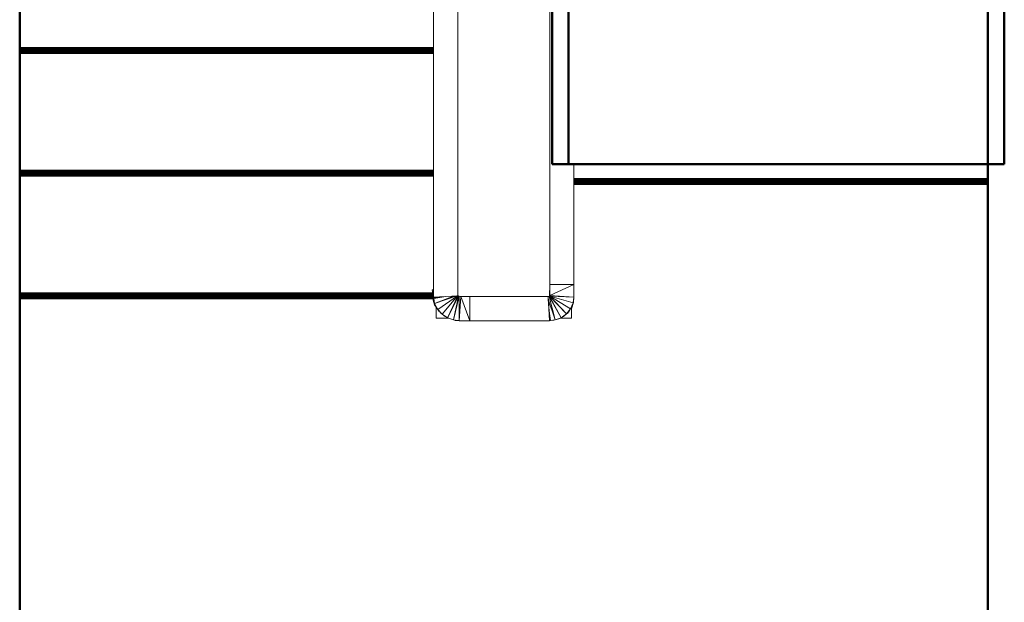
# Model space of a CAD drawing. Header units: millimetres. Extents: x 25610 to 48924, y 4737 to 39616.
# Tile 45 of 84: x 34063 to 36097, y 30711 to 31914. Entities that reach past the tile are written whole.
import ezdxf

# ---------------------------------------------------------------- set-up
doc = ezdxf.new("R2010")
doc.units = ezdxf.units.MM
for name, color, linetype, lineweight in [('A-PART-____-MCUT', 2, 'Continuous', 50), ('A-PART-____-OTLN', 2, 'Continuous', 20), ('A-WALL-____-MCUT', 113, 'Continuous', 50), ('A-WALL-____-OTLN', 113, 'Continuous', 20), ('S-STRS-____-MCUT', 31, 'Continuous', 50), ('S-STRS-____-OTLN', 31, 'Continuous', 20), ('Ограждение', 7, 'Continuous', 20)]:
    doc.layers.add(name, color=color, linetype=linetype, lineweight=lineweight)

# ---------------------------------------------------------------- blocks, each defined once
blk = doc.blocks.new('Family - V line-609489-В_Этаж 02_Водопровод')
at = {"layer": 'S-STRS-____-OTLN', "color": 253}
for p, q in [((-1840, -1976), (-985, -1976)), ((-1840, -1978.2), (-985, -1978.2)), ((-1840, -1980.3), (-985, -1980.3)), ((-1840, -1982.3), (-985, -1982.3)), ((-1840, -1984.1), (-985, -1984.1)), ((-1840, -1985.6), (-985, -1985.6)), ((-1840, -1986.9), (-985, -1986.9)), ((-1840, -1988.3), (-1840, -1987.8)), ((-1840, -1987.8), (-985, -1987.8)), ((-1840, -1988.5), (-1840, -1988.3)), ((-1840, -1988.3), (-985, -1988.3)), ((-1840, -1988.5), (-985, -1988.5))]:
    blk.add_line(p, q, dxfattribs=at)
blk = doc.blocks.new('Family - Timber - Floor-609490-В_Этаж 02_Водопровод')
blk.add_blockref('Family - V line-609489-В_Этаж 02_Водопровод', (0, 0))
blk = doc.blocks.new('Family - V line-609507-В_Этаж 02_Водопровод')
at = {"layer": 'S-STRS-____-OTLN', "color": 253}
for p, q in [((-1840, -2229.4), (-987.6, -2229.4)), ((-1840, -2231.5), (-987.6, -2231.5)), ((-1840, -2233.6), (-987.7, -2233.6)), ((-1840, -2235.6), (-987.7, -2235.6)), ((-1840, -2237.4), (-987.6, -2237.4)), ((-1840, -2238.9), (-987.2, -2238.9)), ((-1840, -2240.2), (-986.9, -2240.2)), ((-1840, -2241.7), (-1840, -2241.1)), ((-1840, -2241.1), (-986.6, -2241.1)), ((-1840, -2241.9), (-1840, -2241.7)), ((-1840, -2241.7), (-986.5, -2241.7)), ((-1840, -2241.9), (-986.4, -2241.9))]:
    blk.add_line(p, q, dxfattribs=at)
blk = doc.blocks.new('Family - Timber - Floor-609508-В_Этаж 02_Водопровод')
blk.add_blockref('Family - V line-609507-В_Этаж 02_Водопровод', (0, 0))
blk = doc.blocks.new('Family - V line-609515-В_Этаж 02_Водопровод')
at = {"layer": 'S-STRS-____-OTLN', "color": 253}
for p, q in [((-1840, -1722.7), (-985, -1722.7)), ((-1840, -1724.9), (-985, -1724.9)), ((-1840, -1727), (-985, -1727)), ((-1840, -1728.9), (-985, -1728.9)), ((-1840, -1730.7), (-985, -1730.7)), ((-1840, -1732.3), (-985, -1732.3)), ((-1840, -1733.5), (-985, -1733.5)), ((-1840, -1735), (-1840, -1734.4)), ((-1840, -1734.4), (-985, -1734.4)), ((-1840, -1735.2), (-1840, -1735)), ((-1840, -1735), (-985, -1735)), ((-1840, -1735.2), (-985, -1735.2))]:
    blk.add_line(p, q, dxfattribs=at)
blk = doc.blocks.new('Family - Timber - Floor-609516-В_Этаж 02_Водопровод')
blk.add_blockref('Family - V line-609515-В_Этаж 02_Водопровод', (0, 0))
blk = doc.blocks.new('Family - V line-609533-В_Этаж 02_Водопровод')
at = {"layer": 'S-STRS-____-OTLN', "color": 253}
for p, q in [((-695, -1993), (160, -1993)), ((-695, -1993.2), (160, -1993.2)), ((-695, -1993.7), (160, -1993.7)), ((-695, -1994.6), (160, -1994.6)), ((-695, -1995.9), (160, -1995.9)), ((-695, -1997.4), (160, -1997.4)), ((-695, -1999.2), (160, -1999.2)), ((-695, -2001.2), (160, -2001.2)), ((-695, -2003.3), (160, -2003.3)), ((160, -2005.5), (-695, -2005.5))]:
    blk.add_line(p, q, dxfattribs=at)
blk = doc.blocks.new('Family - Timber - Floor-609534-В_Этаж 02_Водопровод')
blk.add_blockref('Family - V line-609533-В_Этаж 02_Водопровод', (0, 0))
blk = doc.blocks.new('Family - STAIR - 001-609563-В_Этаж 02_Водопровод')
for name in ['Family - Timber - Floor-609516-В_Этаж 02_Водопровод', 'Family - Timber - Floor-609490-В_Этаж 02_Водопровод', 'Family - Timber - Floor-609534-В_Этаж 02_Водопровод', 'Family - Timber - Floor-609508-В_Этаж 02_Водопровод']:
    blk.add_blockref(name, (0, 0))
blk = doc.blocks.new('Прямая форма - V line-609858-В_Этаж 02_Водопровод')
at = {"layer": 'Ограждение', "color": 253}
for p, q in [((-85, 4.4), (-35, 4.4)), ((-85, 4.4), (-85, -2272.1)), ((-35, 4.4), (-35, -2269.3)), ((-35, -2269.3), (-85, -2272.1))]:
    blk.add_line(p, q, dxfattribs=at)
blk = doc.blocks.new('Прямая форма - Steel - Structural-609859-В_Этаж 02_Водопровод')
blk.add_blockref('Прямая форма - V line-609858-В_Этаж 02_Водопровод', (0, 0))
blk = doc.blocks.new('Прямая форма - V line-609862-В_Этаж 02_Водопровод')
at = {"layer": 'Ограждение', "color": 253}
for p, q in [((155, -2245.6), (154.5, -2270.1)), ((155, -2268.8), (155, -2245.6)), ((205, -2245.6), (155, -2245.6)), ((155, -2268.8), (205, -2245.6)), ((205, -2272.3), (205, -2245.6)), ((154, -2270.3), (151.7, -2270.6)), ((153.2, -2295.6), (152, -2276.4)), ((166.2, -2319.1), (152, -2276.4)), ((153.6, -2270.3), (154.2, -2270.2)), ((154.7, -2270), (154, -2270.3)), ((154, -2270.3), (166.2, -2319.1)), ((178.5, -2314.4), (154, -2270.3)), ((154.7, -2270), (155, -2268.8)), ((154.7, -2270), (155, -2269.8)), ((154.7, -2270), (178.5, -2314.4)), ((189.3, -2306.7), (154.7, -2270)), ((154.9, -2269.9), (155, -2268.8)), ((205, -2272.3), (155, -2268.8)), ((155, -2269.8), (155, -2269.8)), ((155, -2269.8), (203.3, -2284)), ((155, -2269.8), (189.3, -2306.7)), ((197.8, -2296.3), (155, -2269.8)), ((156.1, -2270.1), (205, -2272.3)), ((203.3, -2284), (205, -2272.3)), ((204.2, -2283.1), (205, -2272.3)), ((154.7, -2320.6), (153.2, -2295.6)), ((153.2, -2295.6), (156.2, -2320.4)), ((197.8, -2296.3), (189.3, -2306.7)), ((197.8, -2296.3), (193.5, -2303.3)), ((203.3, -2284), (197.8, -2296.3)), ((200.4, -2294), (197.8, -2296.3)), ((200.4, -2294), (200, -2294.6)), ((204.2, -2283.1), (200.4, -2294)), ((203.3, -2284), (200.4, -2294)), ((204.2, -2283.1), (203.3, -2284)), ((178.5, -2314.4), (166.2, -2319.1)), ((173.8, -2317), (166.2, -2319.1)), ((178.5, -2314.4), (173.8, -2317)), ((176.5, -2315.6), (173.8, -2317)), ((189.3, -2306.7), (178.5, -2314.4)), ((183.7, -2311.9), (178.5, -2314.4)), ((189.3, -2306.7), (183.7, -2311.9)), ((192.9, -2304.3), (189.3, -2306.7)), ((154.7, -2320.6), (154, -2320.6)), ((156.2, -2320.4), (154.7, -2320.6)), ((163.5, -2319.8), (154.8, -2320.5)), ((166.2, -2319.1), (156.2, -2320.4)), ((163.5, -2319.8), (156.2, -2320.4)), ((166.2, -2319.1), (163.5, -2319.8))]:
    blk.add_line(p, q, dxfattribs=at)
blk = doc.blocks.new('Прямая форма - Steel - Structural-609863-В_Этаж 02_Водопровод')
blk.add_blockref('Прямая форма - V line-609862-В_Этаж 02_Водопровод', (0, 0))
blk = doc.blocks.new('Прямая форма - V line-609864-В_Этаж 02_Водопровод')
at = {"layer": 'Ограждение', "color": 253}
for p, q in [((-80, -2315.6), (-80, -2292.3)), ((-53.5, -2315.6), (-80, -2315.6))]:
    blk.add_line(p, q, dxfattribs=at)
blk = doc.blocks.new('Прямая форма - Steel - Structural-609865-В_Этаж 02_Водопровод')
blk.add_blockref('Прямая форма - V line-609864-В_Этаж 02_Водопровод', (0, 0))
blk = doc.blocks.new('Прямая форма - V line-609872-В_Этаж 02_Водопровод')
at = {"layer": 'Ограждение', "color": 253}
for p, q in [((151.7, -2270.6), (-10, -2270.6)), ((-10, -2270.6), (-10, -2320.6)), ((151.7, -2270.6), (154.2, -2311.6)), ((154.7, -2320.6), (-10, -2320.6))]:
    blk.add_line(p, q, dxfattribs=at)
blk = doc.blocks.new('Прямая форма - Steel - Structural-609873-В_Этаж 02_Водопровод')
blk.add_blockref('Прямая форма - V line-609872-В_Этаж 02_Водопровод', (0, 0))
blk = doc.blocks.new('Прямая форма - V line-609874-В_Этаж 02_Водопровод')
at = {"layer": 'Ограждение', "color": 253}
for p, q in [((200, -2294.4), (200, -2315.6)), ((200, -2315.6), (176.4, -2315.6))]:
    blk.add_line(p, q, dxfattribs=at)
blk = doc.blocks.new('Прямая форма - Steel - Structural-609875-В_Этаж 02_Водопровод')
blk.add_blockref('Прямая форма - V line-609874-В_Этаж 02_Водопровод', (0, 0))
blk = doc.blocks.new('Прямая форма - V line-609896-В_Этаж 02_Водопровод')
at = {"layer": 'Ограждение', "color": 253}
for p, q in [((155, -2245.6), (155, -365.7)), ((205, -2245.6), (205, -1997.4)), ((205, -2245.6), (155, -2245.6))]:
    blk.add_line(p, q, dxfattribs=at)
blk = doc.blocks.new('Прямая форма - Steel - Structural-609897-В_Этаж 02_Водопровод')
blk.add_blockref('Прямая форма - V line-609896-В_Этаж 02_Водопровод', (0, 0))
blk = doc.blocks.new('Прямая форма - V line-609912-В_Этаж 02_Водопровод')
at = {"layer": 'Ограждение', "color": 253}
for p, q in [((-85, -2256.3), (-87.8, -2256.6)), ((-87.8, -2256.6), (-84.9, -2273.5)), ((-87.8, -2270.5), (-87.4, -2258.5)), ((-87.8, -2270.5), (-84.6, -2274.9)), ((-87.8, -2270.5), (-82.8, -2285)), ((-83.2, -2287.8), (-87.8, -2270.5)), ((-84.9, -2273.5), (-60, -2270.7)), ((-84.6, -2274.9), (-84.9, -2273.5)), ((-84.6, -2274.9), (-60, -2270.7)), ((-84.6, -2274.9), (-82.8, -2285)), ((-82.8, -2285), (-37, -2269.4)), ((-82.8, -2285), (-43.8, -2269.8)), ((-76.4, -2297.3), (-35.9, -2269.3)), ((-67.3, -2307.3), (-35.3, -2269.3)), ((-67.3, -2307.3), (-36.6, -2269.8)), ((-56.2, -2314.6), (-35.1, -2269.3)), ((-56.2, -2314.6), (-33.5, -2269.6)), ((-43.8, -2319.1), (-33.5, -2269.6)), ((-43.8, -2319.1), (-31.9, -2270.2)), ((-33.5, -2269.6), (-35, -2268.4)), ((-34.8, -2268.8), (-33.5, -2269.6)), ((-34.5, -2269), (-30.4, -2270.4)), ((-31.9, -2270.2), (-34.1, -2269.3)), ((-33.5, -2269.6), (-31.9, -2270.2)), ((-32.1, -2320.6), (-31.9, -2270.2)), ((-32.1, -2320.6), (-29, -2270.6)), ((-31.9, -2270.2), (-29, -2270.6)), ((-29, -2270.6), (-10, -2270.6)), ((-29, -2270.6), (-10, -2320.6)), ((-10, -2320.6), (-10, -2270.6)), ((-83.2, -2287.8), (-82.8, -2285)), ((-83.2, -2287.8), (-76.4, -2297.3)), ((-82.8, -2285), (-76.4, -2297.3)), ((-76.4, -2297.3), (-67.3, -2307.3)), ((-73.7, -2301.3), (-76.4, -2297.3)), ((-71.2, -2303.9), (-67.3, -2307.3)), ((-67.3, -2307.3), (-56.2, -2314.6)), ((-61, -2311.6), (-67.3, -2307.3)), ((-57.4, -2314), (-56.2, -2314.6)), ((-56.2, -2314.6), (-43.8, -2319.1)), ((-40.5, -2319.9), (-43.8, -2319.1)), ((-43.8, -2319.1), (-32.1, -2320.6)), ((-40.5, -2319.9), (-33.2, -2320.4)), ((-24.9, -2321), (-32.1, -2320.6)), ((-32.1, -2320.6), (-10, -2320.6)), ((-24.9, -2321), (-5.7, -2320.6))]:
    blk.add_line(p, q, dxfattribs=at)
blk = doc.blocks.new('Прямая форма - Steel - Structural-609913-В_Этаж 02_Водопровод')
blk.add_blockref('Прямая форма - V line-609912-В_Этаж 02_Водопровод', (0, 0))
blk = doc.blocks.new('Прямая форма - RAILING - 017-609914-В_Этаж 02_Водопровод')
for name in ['Прямая форма - Steel - Structural-609859-В_Этаж 02_Водопровод', 'Прямая форма - Steel - Structural-609897-В_Этаж 02_Водопровод', 'Прямая форма - Steel - Structural-609913-В_Этаж 02_Водопровод', 'Прямая форма - Steel - Structural-609863-В_Этаж 02_Водопровод', 'Прямая форма - Steel - Structural-609873-В_Этаж 02_Водопровод', 'Прямая форма - Steel - Structural-609865-В_Этаж 02_Водопровод', 'Прямая форма - Steel - Structural-609875-В_Этаж 02_Водопровод']:
    blk.add_blockref(name, (0, 0))
blk = doc.blocks.new('Family - V line-609916-В_Этаж 02_Водопровод')
at = {"layer": 'A-PART-____-OTLN', "color": 253}
for p, q in [((-85, 4.4), (-35, 4.4)), ((-85, 4.4), (-85, -2272.1)), ((-35, 4.4), (-35, -2269.3)), ((-35, -2269.3), (-85, -2272.1))]:
    blk.add_line(p, q, dxfattribs=at)
blk = doc.blocks.new('Family - Steel - Structural-609917-В_Этаж 02_Водопровод')
blk.add_blockref('Family - V line-609916-В_Этаж 02_Водопровод', (0, 0))
blk = doc.blocks.new('Family - V line-610452-В_Этаж 02_Водопровод')
at = {"layer": 'S-STRS-____-MCUT', "color": 9}
for p, q in [((193.9, -1521.3), (-706.1, -1521.3)), ((-706.1, -1521.3), (-706.1, -1963.7)), ((193.9, -1963.7), (193.9, -1521.3)), ((-706.1, -1963.7), (193.9, -1963.7))]:
    blk.add_line(p, q, dxfattribs=at)
at = {"layer": 'S-STRS-____-OTLN', "color": 253}
blk.add_line((-706.1, -1521.3), (-706.1, -1511.3), dxfattribs=at)
blk = doc.blocks.new('Family - Concrete - Structural-610453-В_Этаж 02_Водопровод')
blk.add_blockref('Family - V line-610452-В_Этаж 02_Водопровод', (0, 0))
blk = doc.blocks.new('Family - STAIR - 001-610468-В_Этаж 02_Водопровод')
blk.add_blockref('Family - Concrete - Structural-610453-В_Этаж 02_Водопровод', (0, 0))
blk = doc.blocks.new('Family - V line-610563-В_Этаж 02_Водопровод')
at = {"layer": 'A-PART-____-MCUT', "color": 9}
for p, q in [((193.9, -1521.3), (-706.1, -1521.3)), ((-706.1, -1521.3), (-706.1, -1963.7)), ((193.9, -1963.7), (193.9, -1521.3)), ((-706.1, -1963.7), (193.9, -1963.7))]:
    blk.add_line(p, q, dxfattribs=at)
at = {"layer": 'A-PART-____-OTLN', "color": 253}
blk.add_line((-706.1, -1521.3), (-706.1, -1511.3), dxfattribs=at)
blk = doc.blocks.new('Family - Concrete - Structural-610564-В_Этаж 02_Водопровод')
blk.add_blockref('Family - V line-610563-В_Этаж 02_Водопровод', (0, 0))
blk = doc.blocks.new('Прямая форма - V line-611039-В_Этаж 02_Водопровод')
at = {"layer": 'A-WALL-____-MCUT', "color": 9}
blk.add_line((100, 0), (3330, 0), dxfattribs=at)
blk = doc.blocks.new('Прямая форма - SW - 014-611040-В_Этаж 02_Водопровод')
blk.add_blockref('Прямая форма - V line-611039-В_Этаж 02_Водопровод', (0, 0))
blk = doc.blocks.new('Family - V line-611568-В_Этаж 02_Водопровод')
at = {"layer": 'S-STRS-____-MCUT', "color": 9}
for p, q in [((165.4, -1521.3), (-734.6, -1521.3)), ((-734.6, -1521.3), (-734.6, -1963.7)), ((165.4, -1963.7), (165.4, -1521.3)), ((-734.6, -1963.7), (165.4, -1963.7))]:
    blk.add_line(p, q, dxfattribs=at)
at = {"layer": 'S-STRS-____-OTLN', "color": 253}
blk.add_line((-734.6, -1521.3), (-734.6, -1511.3), dxfattribs=at)
blk = doc.blocks.new('Family - Concrete - Structural-611569-В_Этаж 02_Водопровод')
blk.add_blockref('Family - V line-611568-В_Этаж 02_Водопровод', (0, 0))
blk = doc.blocks.new('Family - STAIR - 001-611606-В_Этаж 02_Водопровод')
blk.add_blockref('Family - Concrete - Structural-611569-В_Этаж 02_Водопровод', (0, 0))
blk = doc.blocks.new('Family - V line-611668-В_Этаж 02_Водопровод')
at = {"layer": 'A-PART-____-MCUT', "color": 9}
for p, q in [((165.4, -1521.3), (-734.6, -1521.3)), ((-734.6, -1521.3), (-734.6, -1963.7)), ((165.4, -1963.7), (165.4, -1521.3)), ((-734.6, -1963.7), (165.4, -1963.7))]:
    blk.add_line(p, q, dxfattribs=at)
at = {"layer": 'A-PART-____-OTLN', "color": 253}
blk.add_line((-734.6, -1521.3), (-734.6, -1511.3), dxfattribs=at)
blk = doc.blocks.new('Family - Concrete - Structural-611669-В_Этаж 02_Водопровод')
blk.add_blockref('Family - V line-611668-В_Этаж 02_Водопровод', (0, 0))
blk = doc.blocks.new('Прямая форма - V line-611828-В_Этаж 02_Водопровод')
at = {"layer": 'A-WALL-____-MCUT', "color": 9}
blk.add_line((400, 0), (3630, 0), dxfattribs=at)
blk = doc.blocks.new('Прямая форма - SW - 012-611829-В_Этаж 02_Водопровод')
blk.add_blockref('Прямая форма - V line-611828-В_Этаж 02_Водопровод', (0, 0))
blk = doc.blocks.new('V line_ifc_RVT-1-В_Этаж 02_Водопровод')
at = {"layer": 'A-PART-____-OTLN', "color": 253, "lineweight": 20}
for name, p in [('Family - Steel - Structural-609917-В_Этаж 02_Водопровод', (35003.2, 33613.2)), ('Family - Concrete - Structural-611669-В_Этаж 02_Водопровод', (35897.8, 33579.5)), ('Family - Concrete - Structural-610564-В_Этаж 02_Водопровод', (35903.2, 33579.5))]:
    blk.add_blockref(name, p, dxfattribs=at)
at = {"layer": 'A-WALL-____-OTLN', "color": 253, "lineweight": 20}
for name, p, rotation in [('Прямая форма - SW - 012-611829-В_Этаж 02_Водопровод', (34063.2, 30037.6), 90), ('Прямая форма - SW - 014-611040-В_Этаж 02_Водопровод', (36063.2, 33767.6), 270)]:
    blk.add_blockref(name, p, dxfattribs=dict(at, rotation=rotation))
at = {"layer": 'S-STRS-____-OTLN', "color": 253, "lineweight": 20}
for name, p in [('Family - STAIR - 001-609563-В_Этаж 02_Водопровод', (35903.2, 33579.5)), ('Family - STAIR - 001-611606-В_Этаж 02_Водопровод', (35897.8, 33579.5)), ('Family - STAIR - 001-610468-В_Этаж 02_Водопровод', (35903.2, 33579.5))]:
    blk.add_blockref(name, p, dxfattribs=at)
at = {"layer": 'Ограждение', "color": 253, "lineweight": 20}
blk.add_blockref('Прямая форма - RAILING - 017-609914-В_Этаж 02_Водопровод', (35003.2, 33613.2), dxfattribs=at)

msp = doc.modelspace()

# ---------------------------------------------------------------- block references
at = {"lineweight": 9}
msp.add_blockref('V line_ifc_RVT-1-В_Этаж 02_Водопровод', (0, 0), dxfattribs=at)

doc.saveas('drawing.dxf')
